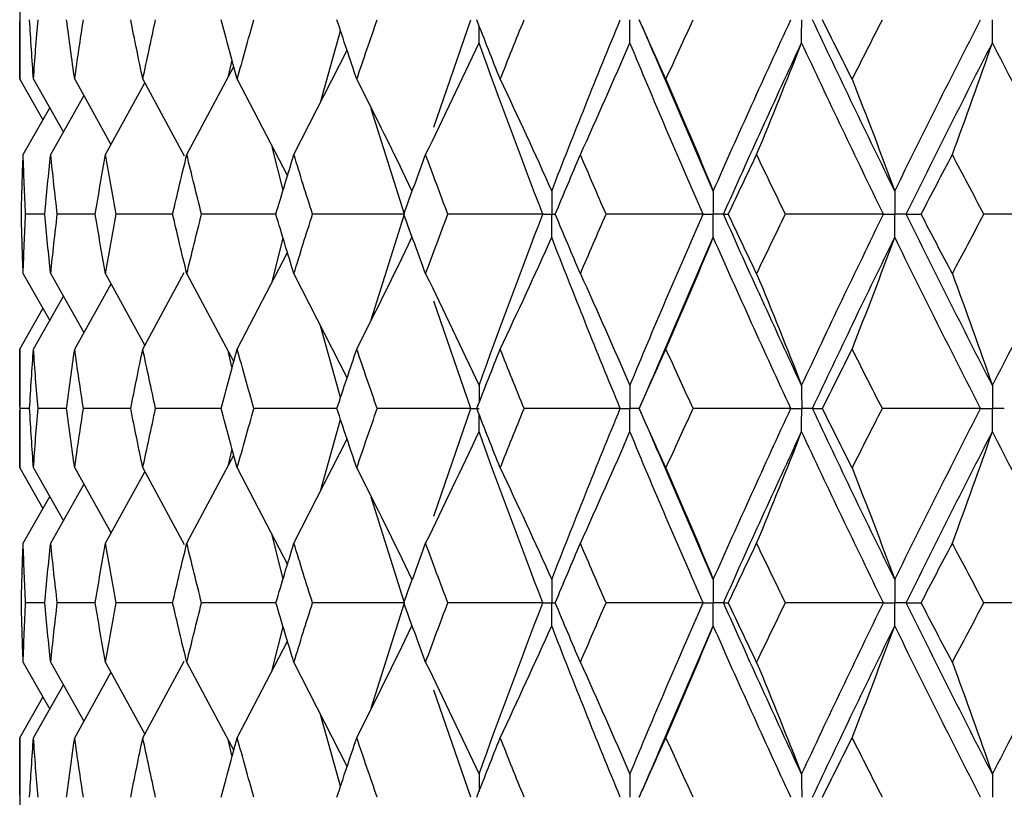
# Paper-space layout '_Front' of a CAD drawing. Header units: millimetres. Extents: x -25 to 25, y -1 to 320.
# Tile 21 of 52: x -20 to -12, y 46 to 52. Entities that reach past the tile are written whole.
import ezdxf

# ---------------------------------------------------------------- set-up
doc = ezdxf.new("R2010")
doc.units = ezdxf.units.MM

psp = doc.layouts.new('_Front')

# ---------------------------------------------------------------- linework, layer by layer
at = {"color": 7, "linetype": 'Continuous', "lineweight": 25}
for p, q in [((-19.75, 52.6924), (-19.75, 51.7583)), ((-16.4986, 51.3838), (-16.2095, 52.2258)), ((-17.3894, 51.577), (-17.2309, 52.1381)), ((-17.5974, 51.1673), (-17.1807, 51.9879)), ((-18.1111, 51.7821), (-18.0834, 51.9092)), ((-14.3057, 50.8811), (-14.7375, 51.8842)), ((-18.4382, 51.1673), (-18.0699, 51.8595)), ((-19.75, 51.7583), (-19.5682, 51.4392)), ((-19.6418, 51.7583), (-19.4072, 51.3443)), ((-19.3184, 51.7583), (-19.0333, 51.2467)), ((-19.077, 51.1673), (-18.7677, 51.7293)), ((-18.7834, 51.7583), (-18.4579, 51.1577)), ((-18.0425, 51.7583), (-17.648, 51.0003)), ((-19.5068, 51.1673), (-19.2467, 51.6295)), ((-19.7229, 51.1673), (-19.5145, 51.5336)), ((-16.7307, 50.6996), (-16.9901, 51.5274)), ((-17.6817, 50.8887), (-17.7672, 51.2293)), ((-19.5539, 50.6996), (-19.7038, 50.6996)), ((-19.1566, 50.6996), (-19.4548, 50.6996)), ((-18.5494, 50.6996), (-18.9926, 50.6996)), ((-17.7389, 50.6996), (-18.3223, 50.6996)), ((-16.9904, 49.8713), (-16.7307, 50.6996)), ((-17.7673, 50.1698), (-17.6817, 50.5107)), ((-14.7397, 49.5107), (-14.3057, 50.5182)), ((-18.0425, 49.6412), (-17.6479, 50.3991)), ((-18.7834, 49.6412), (-18.4578, 50.2418)), ((-19.7229, 50.2322), (-19.5144, 49.866)), ((-19.5068, 50.2322), (-19.2465, 49.7701)), ((-19.077, 50.2322), (-18.7675, 49.6704)), ((-18.4382, 50.2322), (-18.0698, 49.5404)), ((-17.5974, 50.2322), (-17.1806, 49.4121)), ((-19.3184, 49.6412), (-19.0332, 50.1527)), ((-19.6418, 49.6412), (-19.4071, 50.0552)), ((-16.2096, 49.1747), (-16.4989, 50.0169)), ((-19.75, 49.6412), (-19.5681, 49.9604)), ((-17.2308, 49.262), (-17.3894, 49.823)), ((-19.75, 49.6412), (-19.75, 48.7087)), ((-18.0833, 49.4906), (-18.1105, 49.6151)), ((-19.6724, 49.1747), (-19.7475, 49.1748)), ((-19.3817, 49.1747), (-19.6062, 49.1748)), ((-18.8787, 49.1747), (-19.2502, 49.1748)), ((-18.1689, 49.1747), (-18.6832, 49.1748)), ((-17.26, 49.1747), (-17.9115, 49.1748)), ((-16.4997, 48.3308), (-16.2096, 49.1747)), ((-14.8861, 49.1747), (-14.8869, 49.1748)), ((-17.3895, 48.5265), (-17.2308, 49.0875)), ((-17.5974, 48.1176), (-17.1806, 48.9374)), ((-18.1112, 48.7314), (-18.0833, 48.859)), ((-18.4382, 48.1176), (-18.0698, 48.8092)), ((-14.3057, 47.8321), (-14.7414, 48.8428)), ((-19.75, 48.7087), (-19.568, 48.3895)), ((-19.6418, 48.7087), (-19.407, 48.2947)), ((-19.3184, 48.7087), (-19.0332, 48.1972)), ((-18.7834, 48.7087), (-18.4577, 48.1081)), ((-18.0425, 48.7087), (-17.6479, 47.951)), ((-19.077, 48.1176), (-18.7674, 48.6793)), ((-19.5068, 48.1176), (-19.2464, 48.5796)), ((-19.7229, 48.1176), (-19.5143, 48.4838)), ((-16.7307, 47.6507), (-16.9907, 48.4792)), ((-17.6817, 47.8394), (-17.7674, 48.1805)), ((-19.5538, 47.6506), (-19.7038, 47.6506)), ((-19.1564, 47.6507), (-19.4548, 47.6506)), ((-18.549, 47.6507), (-18.9926, 47.6506)), ((-17.7383, 47.6507), (-18.3223, 47.6506)), ((-16.99, 46.8232), (-16.7307, 47.6507)), ((-17.7671, 47.1212), (-17.6817, 47.4617)), ((-14.737, 46.4672), (-14.3057, 47.4693)), ((-18.0425, 46.5921), (-17.6479, 47.3501)), ((-19.7229, 47.1831), (-19.5145, 46.8168)), ((-19.5068, 47.1831), (-19.2467, 46.7208)), ((-19.077, 47.1831), (-18.7677, 46.621)), ((-18.7834, 46.5921), (-18.4579, 47.1927)), ((-18.4382, 47.1831), (-18.0699, 46.4908)), ((-17.5974, 47.1831), (-17.1807, 46.3624)), ((-19.3184, 46.5921), (-19.0333, 47.1036)), ((-19.6418, 46.5921), (-19.4072, 47.0061)), ((-16.2095, 46.1244), (-16.4985, 46.9663)), ((-19.75, 46.5921), (-19.5682, 46.9112)), ((-17.2309, 46.2122), (-17.3894, 46.7734)), ((-19.75, 46.5921), (-19.75, 45.6572)), ((-18.0834, 46.4411), (-18.1112, 46.5683))]:
    psp.add_line(p, q, dxfattribs=at)
for points in [[(-19.75, 51.7583), (-19.75, 51.9141), (-19.7492, 52.0699), (-19.7475, 52.2257)], [(-19.6418, 51.7583), (-19.6528, 51.9141), (-19.663, 52.0699), (-19.6724, 52.2257)], [(-19.6418, 51.7583), (-19.6308, 51.9141), (-19.6189, 52.0699), (-19.6062, 52.2257)], [(-19.3184, 51.7583), (-19.3404, 51.9141), (-19.3615, 52.0699), (-19.3818, 52.2257)], [(-19.3184, 51.7583), (-19.2965, 51.9141), (-19.2737, 52.0699), (-19.2501, 52.2257)], [(-18.7834, 51.7583), (-18.816, 51.9141), (-18.8478, 52.0699), (-18.8788, 52.2257)], [(-18.7834, 51.7583), (-18.7507, 51.9141), (-18.7173, 52.0699), (-18.6831, 52.2257)], [(-18.0425, 51.7583), (-18.0855, 51.9141), (-18.1276, 52.0699), (-18.169, 52.2257)], [(-18.0425, 51.7583), (-17.9996, 51.9141), (-17.9559, 52.0699), (-17.9114, 52.2257)], [(-17.104, 51.7583), (-17.1568, 51.9141), (-17.2088, 52.0699), (-17.2602, 52.2257)], [(-17.104, 51.7583), (-17.0512, 51.9141), (-16.9977, 52.0699), (-16.9434, 52.2257)], [(-15.9781, 51.7583), (-16.0401, 51.9141), (-16.1015, 52.0699), (-16.1622, 52.2257)], [(-15.9781, 51.7583), (-15.916, 51.9141), (-15.8533, 52.0699), (-15.7899, 52.2257)], [(-15.5737, 50.8811), (-15.3997, 51.3294), (-15.2202, 51.7778), (-15.0353, 52.2258)], [(-14.6771, 51.7583), (-14.7478, 51.9141), (-14.8178, 52.0699), (-14.8871, 52.2257)], [(-14.6771, 51.7583), (-14.6065, 51.9141), (-14.5352, 52.0699), (-14.4633, 52.2257)], [(-14.3057, 50.8811), (-14.1076, 51.3294), (-13.9044, 51.7778), (-13.6964, 52.2258)], [(-12.8809, 50.8811), (-13.1009, 51.3294), (-13.3163, 51.7778), (-13.5269, 52.2258)], [(-13.2153, 51.7583), (-13.2938, 51.9141), (-13.3717, 52.0699), (-13.449, 52.2257)], [(-13.2153, 51.7583), (-13.1369, 51.9141), (-13.0578, 52.0699), (-12.9783, 52.2257)], [(-12.8809, 50.8811), (-12.6609, 51.3294), (-12.4363, 51.7778), (-12.2074, 52.2258)], [(-16.5637, 51.1673), (-16.4213, 51.4578), (-16.2816, 51.7502), (-16.1446, 52.0444)], [(-15.6439, 50.6996), (-15.8164, 51.1479), (-15.9834, 51.5964), (-16.1446, 52.0444)], [(-15.3486, 51.1673), (-15.2166, 51.4578), (-15.0871, 51.7502), (-14.9602, 52.0444)], [(-14.3856, 50.6996), (-14.5823, 51.1479), (-14.7739, 51.5964), (-14.9602, 52.0444)], [(-14.2252, 50.6996), (-14.0258, 51.1479), (-13.8212, 51.5964), (-13.6119, 52.0444)], [(-13.9654, 51.1673), (-13.8452, 51.4578), (-13.7274, 51.7502), (-13.6119, 52.0444)], [(-12.9697, 50.6996), (-13.1885, 51.1479), (-13.4026, 51.5964), (-13.6119, 52.0444)], [(-12.7916, 50.6996), (-12.5703, 51.1479), (-12.3445, 51.5964), (-12.1145, 52.0444)], [(-12.4291, 51.1673), (-12.3222, 51.4578), (-12.2173, 51.7502), (-12.1145, 52.0444)], [(-11.4117, 50.6996), (-11.6501, 51.1479), (-11.8845, 51.5964), (-12.1145, 52.0444)], [(-17.104, 51.7583), (-16.9569, 51.4677), (-16.8126, 51.1753), (-16.6711, 50.8811)], [(-15.9781, 51.7583), (-15.8406, 51.4677), (-15.7059, 51.1753), (-15.5737, 50.8811)], [(-14.6771, 51.7583), (-14.5509, 51.4677), (-14.4271, 51.1753), (-14.3057, 50.8811)], [(-13.2153, 51.7583), (-13.1017, 51.4677), (-12.9902, 51.1753), (-12.8809, 50.8811)], [(-19.737, 50.6996), (-19.7331, 50.8555), (-19.7285, 51.0114), (-19.7229, 51.1673)], [(-19.7038, 50.6996), (-19.711, 50.8555), (-19.7174, 51.0114), (-19.7229, 51.1673)], [(-19.5539, 50.6996), (-19.5391, 50.8555), (-19.5234, 51.0114), (-19.5068, 51.1673)], [(-19.4548, 50.6996), (-19.473, 50.8555), (-19.4903, 51.0114), (-19.5068, 51.1673)], [(-19.1566, 50.6996), (-19.1309, 50.8555), (-19.1044, 51.0114), (-19.077, 51.1673)], [(-18.9926, 50.6996), (-19.0215, 50.8555), (-19.0497, 51.0114), (-19.077, 51.1673)], [(-18.5494, 50.6996), (-18.5131, 50.8555), (-18.4761, 51.0114), (-18.4382, 51.1673)], [(-18.3223, 50.6996), (-18.3617, 50.8555), (-18.4004, 51.0114), (-18.4382, 51.1673)], [(-17.739, 50.6996), (-17.6925, 50.8555), (-17.6453, 51.0114), (-17.5974, 51.1673)], [(-17.4513, 50.6996), (-17.5007, 50.8555), (-17.5494, 51.0114), (-17.5974, 51.1673)], [(-16.7342, 50.6996), (-16.6781, 50.8555), (-16.6213, 51.0114), (-16.5637, 51.1673)], [(-16.389, 50.6996), (-16.448, 50.8555), (-16.5062, 51.0114), (-16.5637, 51.1673)], [(-15.5461, 50.6996), (-15.4809, 50.8555), (-15.4151, 51.0114), (-15.3486, 51.1673)], [(-15.1473, 50.6996), (-15.215, 50.8555), (-15.2822, 51.0114), (-15.3486, 51.1673)], [(-14.1876, 50.6996), (-14.1141, 50.8555), (-14.04, 51.0114), (-13.9654, 51.1673)], [(-13.7395, 50.6996), (-13.8154, 50.8555), (-13.8907, 51.0114), (-13.9654, 51.1673)], [(-12.6737, 50.6996), (-12.5927, 50.8555), (-12.5112, 51.0114), (-12.4291, 51.1673)], [(-12.1812, 50.6996), (-12.2644, 50.8555), (-12.347, 51.0114), (-12.4291, 51.1673)], [(-19.7229, 50.2322), (-19.7285, 50.388), (-19.7331, 50.5438), (-19.737, 50.6996)], [(-19.7229, 50.2322), (-19.7174, 50.388), (-19.711, 50.5438), (-19.7038, 50.6996)], [(-19.5068, 50.2322), (-19.5234, 50.388), (-19.5391, 50.5438), (-19.5539, 50.6996)], [(-19.5068, 50.2322), (-19.4903, 50.388), (-19.473, 50.5438), (-19.4548, 50.6996)], [(-19.077, 50.2322), (-19.1044, 50.388), (-19.1309, 50.5438), (-19.1566, 50.6996)], [(-19.077, 50.2322), (-19.0497, 50.388), (-19.0215, 50.5438), (-18.9926, 50.6996)], [(-18.4382, 50.2322), (-18.4761, 50.388), (-18.5131, 50.5438), (-18.5494, 50.6996)], [(-18.4382, 50.2322), (-18.4004, 50.388), (-18.3617, 50.5438), (-18.3223, 50.6996)], [(-17.5974, 50.2322), (-17.6453, 50.388), (-17.6925, 50.5438), (-17.739, 50.6996)], [(-17.5974, 50.2322), (-17.5494, 50.388), (-17.5007, 50.5438), (-17.4513, 50.6996)], [(-16.7307, 50.6996), (-16.9717, 50.6996), (-17.2119, 50.6996), (-17.4513, 50.6996)], [(-16.5637, 50.2322), (-16.6213, 50.388), (-16.6781, 50.5438), (-16.7342, 50.6996)], [(-16.5637, 50.2322), (-16.5062, 50.388), (-16.448, 50.5438), (-16.389, 50.6996)], [(-15.6439, 50.6996), (-15.8928, 50.6996), (-16.1412, 50.6996), (-16.389, 50.6996)], [(-16.1446, 49.3559), (-15.9834, 49.803), (-15.8164, 50.2512), (-15.6439, 50.6996)], [(-15.3486, 50.2322), (-15.4151, 50.388), (-15.4809, 50.5438), (-15.5461, 50.6996)], [(-15.3486, 50.2322), (-15.2822, 50.388), (-15.215, 50.5438), (-15.1473, 50.6996)], [(-14.3856, 50.6996), (-14.6398, 50.6996), (-14.8937, 50.6996), (-15.1473, 50.6996)], [(-14.9602, 49.3559), (-14.774, 49.803), (-14.5824, 50.2512), (-14.3856, 50.6996)], [(-14.2252, 50.6996), (-14.2149, 50.6996), (-14.2023, 50.6996), (-14.1876, 50.6996)], [(-13.6119, 49.3559), (-13.8211, 49.803), (-14.0257, 50.2512), (-14.2252, 50.6996)], [(-13.9654, 50.2322), (-14.04, 50.388), (-14.1141, 50.5438), (-14.1876, 50.6996)], [(-13.9654, 50.2322), (-13.8907, 50.388), (-13.8154, 50.5438), (-13.7395, 50.6996)], [(-12.9697, 50.6996), (-13.2264, 50.6996), (-13.483, 50.6996), (-13.7395, 50.6996)], [(-13.6119, 49.3559), (-13.4027, 49.803), (-13.1885, 50.2512), (-12.9697, 50.6996)], [(-12.7916, 50.6996), (-12.7544, 50.6996), (-12.7152, 50.6996), (-12.6737, 50.6996)], [(-12.1145, 49.3559), (-12.3445, 49.803), (-12.5703, 50.2512), (-12.7916, 50.6996)], [(-12.4291, 50.2322), (-12.5111, 50.388), (-12.5927, 50.5438), (-12.6737, 50.6996)], [(-12.4291, 50.2322), (-12.347, 50.388), (-12.2644, 50.5438), (-12.1812, 50.6996)], [(-11.4117, 50.6996), (-11.6681, 50.6996), (-11.9246, 50.6996), (-12.1812, 50.6996)], [(-12.1145, 49.3559), (-11.8846, 49.803), (-11.6502, 50.2512), (-11.4117, 50.6996)], [(-17.104, 49.6412), (-16.9568, 49.9316), (-16.8126, 50.224), (-16.6711, 50.5182)], [(-15.9781, 49.6412), (-15.8406, 49.9316), (-15.7058, 50.224), (-15.5737, 50.5182)], [(-15.0354, 49.1747), (-15.2201, 49.6217), (-15.3997, 50.0698), (-15.5737, 50.5182)], [(-14.6771, 49.6412), (-14.5508, 49.9316), (-14.427, 50.224), (-14.3057, 50.5182)], [(-13.6965, 49.1747), (-13.9043, 49.6217), (-14.1075, 50.0698), (-14.3057, 50.5182)], [(-13.5269, 49.1747), (-13.3164, 49.6217), (-13.1009, 50.0698), (-12.8809, 50.5182)], [(-13.2153, 49.6412), (-13.1016, 49.9316), (-12.9902, 50.224), (-12.8809, 50.5182)], [(-12.2075, 49.1747), (-12.4362, 49.6217), (-12.6608, 50.0698), (-12.8809, 50.5182)], [(-16.5637, 50.2322), (-16.4213, 49.9419), (-16.2816, 49.6498), (-16.1446, 49.3559)], [(-15.3486, 50.2322), (-15.2166, 49.9419), (-15.0872, 49.6498), (-14.9602, 49.3559)], [(-13.9654, 50.2322), (-13.8453, 49.9419), (-13.7275, 49.6498), (-13.6119, 49.3559)], [(-12.4291, 50.2322), (-12.3222, 49.9419), (-12.2174, 49.6498), (-12.1145, 49.3559)], [(-19.7475, 49.1748), (-19.7492, 49.3302), (-19.75, 49.4857), (-19.75, 49.6412)], [(-19.6724, 49.1748), (-19.663, 49.3302), (-19.6528, 49.4857), (-19.6418, 49.6412)], [(-19.6062, 49.1748), (-19.6189, 49.3302), (-19.6308, 49.4857), (-19.6418, 49.6412)], [(-19.3817, 49.1748), (-19.3614, 49.3302), (-19.3403, 49.4857), (-19.3184, 49.6412)], [(-19.2502, 49.1748), (-19.2737, 49.3302), (-19.2965, 49.4857), (-19.3184, 49.6412)], [(-18.8787, 49.1748), (-18.8477, 49.3302), (-18.816, 49.4857), (-18.7834, 49.6412)], [(-18.6832, 49.1748), (-18.7174, 49.3302), (-18.7508, 49.4857), (-18.7834, 49.6412)], [(-18.1689, 49.1748), (-18.1275, 49.3302), (-18.0854, 49.4857), (-18.0425, 49.6412)], [(-17.9115, 49.1748), (-17.956, 49.3302), (-17.9996, 49.4857), (-18.0425, 49.6412)], [(-17.26, 49.1748), (-17.2087, 49.3302), (-17.1567, 49.4857), (-17.104, 49.6412)], [(-16.9436, 49.1748), (-16.9978, 49.3302), (-17.0513, 49.4857), (-17.104, 49.6412)], [(-16.162, 49.1748), (-16.1014, 49.3302), (-16.0401, 49.4857), (-15.9781, 49.6412)], [(-15.7901, 49.1748), (-15.8534, 49.3302), (-15.9161, 49.4857), (-15.9781, 49.6412)], [(-14.8869, 49.1748), (-14.8176, 49.3302), (-14.7477, 49.4857), (-14.6771, 49.6412)], [(-14.4635, 49.1748), (-14.5353, 49.3302), (-14.6065, 49.4857), (-14.6771, 49.6412)], [(-13.4487, 49.1748), (-13.3715, 49.3302), (-13.2937, 49.4857), (-13.2153, 49.6412)], [(-12.9785, 49.1748), (-13.058, 49.3302), (-13.1369, 49.4857), (-13.2153, 49.6412)], [(-19.75, 48.7087), (-19.75, 48.8642), (-19.7492, 49.0195), (-19.7475, 49.1748)], [(-19.6418, 48.7087), (-19.6528, 48.8642), (-19.663, 49.0195), (-19.6724, 49.1748)], [(-19.6418, 48.7087), (-19.6308, 48.8642), (-19.6189, 49.0195), (-19.6062, 49.1748)], [(-19.3184, 48.7087), (-19.3403, 48.8642), (-19.3614, 49.0195), (-19.3817, 49.1748)], [(-19.3184, 48.7087), (-19.2965, 48.8642), (-19.2737, 49.0195), (-19.2502, 49.1748)], [(-18.7834, 48.7087), (-18.816, 48.8642), (-18.8477, 49.0195), (-18.8787, 49.1748)], [(-18.7834, 48.7087), (-18.7508, 48.8642), (-18.7174, 49.0195), (-18.6832, 49.1748)], [(-18.0425, 48.7087), (-18.0854, 48.8642), (-18.1276, 49.0195), (-18.1689, 49.1748)], [(-18.0425, 48.7087), (-17.9996, 48.8642), (-17.9559, 49.0195), (-17.9115, 49.1748)], [(-17.104, 48.7087), (-17.1567, 48.8642), (-17.2087, 49.0195), (-17.26, 49.1748)], [(-17.104, 48.7087), (-17.0513, 48.8642), (-16.9978, 49.0195), (-16.9436, 49.1748)], [(-16.2096, 49.1747), (-16.4549, 49.1747), (-16.6996, 49.1747), (-16.9436, 49.1748)], [(-15.9781, 48.7087), (-16.0401, 48.8642), (-16.1014, 49.0195), (-16.162, 49.1748)], [(-15.9781, 48.7087), (-15.9161, 48.8642), (-15.8534, 49.0195), (-15.7901, 49.1748)], [(-15.0354, 49.1747), (-15.2874, 49.1747), (-15.539, 49.1747), (-15.7901, 49.1748)], [(-15.5737, 47.8321), (-15.3996, 48.2804), (-15.2202, 48.7276), (-15.0354, 49.1747)], [(-14.6771, 48.7087), (-14.7477, 48.8642), (-14.8176, 49.0195), (-14.8869, 49.1748)], [(-14.6771, 48.7087), (-14.6065, 48.8642), (-14.5353, 49.0195), (-14.4635, 49.1748)], [(-13.6965, 49.1747), (-13.9524, 49.1747), (-14.2081, 49.1747), (-14.4635, 49.1748)], [(-14.3057, 47.8321), (-14.1075, 48.2804), (-13.9044, 48.7276), (-13.6965, 49.1747)], [(-13.5269, 49.1747), (-13.503, 49.1747), (-13.477, 49.1747), (-13.4487, 49.1748)], [(-12.8809, 47.8321), (-13.101, 48.2804), (-13.3163, 48.7276), (-13.5269, 49.1747)], [(-13.2153, 48.7087), (-13.2937, 48.8642), (-13.3715, 49.0195), (-13.4487, 49.1748)], [(-13.2153, 48.7087), (-13.1369, 48.8642), (-13.058, 49.0195), (-12.9785, 49.1748)], [(-12.2075, 49.1747), (-12.4645, 49.1747), (-12.7215, 49.1747), (-12.9785, 49.1748)], [(-12.8809, 47.8321), (-12.6608, 48.2804), (-12.4363, 48.7276), (-12.2075, 49.1747)], [(-16.5637, 48.1176), (-16.4213, 48.4078), (-16.2816, 48.6997), (-16.1446, 48.9935)], [(-15.6439, 47.6507), (-15.8165, 48.099), (-15.9834, 48.5465), (-16.1446, 48.9935)], [(-15.3486, 48.1176), (-15.2167, 48.4078), (-15.0872, 48.6997), (-14.9602, 48.9935)], [(-14.3856, 47.6507), (-14.5824, 48.099), (-14.774, 48.5465), (-14.9602, 48.9935)], [(-14.2252, 47.6507), (-14.0256, 48.099), (-13.8212, 48.5465), (-13.6119, 48.9935)], [(-13.9654, 48.1176), (-13.8453, 48.4078), (-13.7274, 48.6997), (-13.6119, 48.9935)], [(-12.9697, 47.6507), (-13.1886, 48.099), (-13.4027, 48.5465), (-13.6119, 48.9935)], [(-12.7916, 47.6507), (-12.5702, 48.099), (-12.3445, 48.5465), (-12.1145, 48.9935)], [(-12.4291, 48.1176), (-12.3222, 48.4078), (-12.2173, 48.6997), (-12.1145, 48.9935)], [(-11.4117, 47.6507), (-11.6502, 48.099), (-11.8846, 48.5465), (-12.1145, 48.9935)], [(-17.104, 48.7087), (-16.9568, 48.4184), (-16.8126, 48.1262), (-16.6711, 47.8321)], [(-15.9781, 48.7087), (-15.8406, 48.4184), (-15.7058, 48.1262), (-15.5737, 47.8321)], [(-14.6771, 48.7087), (-14.5508, 48.4184), (-14.427, 48.1262), (-14.3057, 47.8321)], [(-13.2153, 48.7087), (-13.1016, 48.4184), (-12.9901, 48.1262), (-12.8809, 47.8321)], [(-19.737, 47.6506), (-19.7331, 47.8064), (-19.7285, 47.9621), (-19.7229, 48.1176)], [(-19.7038, 47.6506), (-19.711, 47.8064), (-19.7174, 47.9621), (-19.7229, 48.1176)], [(-19.5539, 47.6506), (-19.539, 47.8064), (-19.5234, 47.9621), (-19.5068, 48.1176)], [(-19.4548, 47.6506), (-19.473, 47.8064), (-19.4903, 47.9621), (-19.5068, 48.1176)], [(-19.1566, 47.6506), (-19.1309, 47.8064), (-19.1044, 47.9621), (-19.077, 48.1176)], [(-18.9926, 47.6506), (-19.0216, 47.8064), (-19.0497, 47.9621), (-19.077, 48.1176)], [(-18.5494, 47.6506), (-18.5131, 47.8064), (-18.476, 47.9621), (-18.4382, 48.1176)], [(-18.3223, 47.6506), (-18.3617, 47.8064), (-18.4004, 47.9621), (-18.4382, 48.1176)], [(-17.7389, 47.6506), (-17.6925, 47.8064), (-17.6453, 47.9621), (-17.5974, 48.1176)], [(-17.4513, 47.6506), (-17.5008, 47.8064), (-17.5495, 47.9621), (-17.5974, 48.1176)], [(-16.7341, 47.6506), (-16.678, 47.8064), (-16.6212, 47.9621), (-16.5637, 48.1176)], [(-16.3891, 47.6506), (-16.448, 47.8064), (-16.5062, 47.9621), (-16.5637, 48.1176)], [(-15.546, 47.6506), (-15.4809, 47.8064), (-15.4151, 47.9621), (-15.3486, 48.1176)], [(-15.1473, 47.6506), (-15.2151, 47.8064), (-15.2822, 47.9621), (-15.3486, 48.1176)], [(-14.1875, 47.6506), (-14.1141, 47.8064), (-14.04, 47.9621), (-13.9654, 48.1176)], [(-13.7396, 47.6506), (-13.8154, 47.8064), (-13.8907, 47.9621), (-13.9654, 48.1176)], [(-12.6737, 47.6506), (-12.5927, 47.8064), (-12.5111, 47.9621), (-12.4291, 48.1176)], [(-12.1813, 47.6506), (-12.2644, 47.8064), (-12.347, 47.9621), (-12.4291, 48.1176)], [(-19.7229, 47.1831), (-19.7285, 47.3389), (-19.7331, 47.4948), (-19.737, 47.6506)], [(-19.7229, 47.1831), (-19.7174, 47.3389), (-19.711, 47.4948), (-19.7038, 47.6506)], [(-19.5068, 47.1831), (-19.5234, 47.3389), (-19.539, 47.4948), (-19.5539, 47.6506)], [(-19.5068, 47.1831), (-19.4903, 47.3389), (-19.473, 47.4948), (-19.4548, 47.6506)], [(-19.077, 47.1831), (-19.1044, 47.3389), (-19.1309, 47.4948), (-19.1566, 47.6506)], [(-19.077, 47.1831), (-19.0497, 47.3389), (-19.0216, 47.4948), (-18.9926, 47.6506)], [(-18.4382, 47.1831), (-18.4761, 47.3389), (-18.5131, 47.4948), (-18.5494, 47.6506)], [(-18.4382, 47.1831), (-18.4004, 47.3389), (-18.3617, 47.4948), (-18.3223, 47.6506)], [(-17.5974, 47.1831), (-17.6453, 47.3389), (-17.6925, 47.4948), (-17.7389, 47.6506)], [(-17.5974, 47.1831), (-17.5494, 47.3389), (-17.5007, 47.4948), (-17.4513, 47.6506)], [(-16.7307, 47.6507), (-16.9717, 47.6507), (-17.2119, 47.6507), (-17.4513, 47.6506)], [(-16.5637, 47.1831), (-16.6213, 47.3389), (-16.6781, 47.4948), (-16.7341, 47.6506)], [(-16.5637, 47.1831), (-16.5062, 47.3389), (-16.448, 47.4948), (-16.3891, 47.6506)], [(-15.6439, 47.6507), (-15.8928, 47.6507), (-16.1413, 47.6507), (-16.3891, 47.6506)], [(-16.1446, 46.3059), (-15.9833, 46.7541), (-15.8163, 47.2026), (-15.6439, 47.6507)], [(-15.3486, 47.1831), (-15.4151, 47.3389), (-15.4809, 47.4948), (-15.546, 47.6506)], [(-15.3486, 47.1831), (-15.2822, 47.3389), (-15.2151, 47.4948), (-15.1473, 47.6506)], [(-14.3856, 47.6507), (-14.6398, 47.6507), (-14.8937, 47.6507), (-15.1473, 47.6506)], [(-14.9602, 46.3059), (-14.7739, 46.7541), (-14.5823, 47.2026), (-14.3856, 47.6507)], [(-13.6119, 46.3059), (-13.8213, 46.7541), (-14.0258, 47.2026), (-14.2252, 47.6507)], [(-14.2252, 47.6507), (-14.2148, 47.6507), (-14.2023, 47.6507), (-14.1875, 47.6506)], [(-13.9654, 47.1831), (-14.04, 47.3389), (-14.1141, 47.4948), (-14.1875, 47.6506)], [(-13.9654, 47.1831), (-13.8907, 47.3389), (-13.8154, 47.4948), (-13.7396, 47.6506)], [(-12.9697, 47.6507), (-13.2264, 47.6507), (-13.4831, 47.6507), (-13.7396, 47.6506)], [(-13.6119, 46.3059), (-13.4026, 46.7541), (-13.1884, 47.2026), (-12.9697, 47.6507)], [(-12.1145, 46.3059), (-12.3446, 46.7541), (-12.5704, 47.2026), (-12.7916, 47.6507)], [(-12.7916, 47.6507), (-12.7544, 47.6507), (-12.7151, 47.6507), (-12.6737, 47.6506)], [(-12.4291, 47.1831), (-12.5111, 47.3389), (-12.5927, 47.4948), (-12.6737, 47.6506)], [(-12.4291, 47.1831), (-12.347, 47.3389), (-12.2644, 47.4948), (-12.1813, 47.6506)], [(-11.4117, 47.6507), (-11.6681, 47.6507), (-11.9247, 47.6507), (-12.1813, 47.6506)], [(-12.1145, 46.3059), (-11.8845, 46.7541), (-11.6501, 47.2026), (-11.4117, 47.6507)], [(-17.104, 46.5921), (-16.9569, 46.8826), (-16.8126, 47.175), (-16.6711, 47.4693)], [(-15.9781, 46.5921), (-15.8407, 46.8826), (-15.7059, 47.175), (-15.5737, 47.4693)], [(-15.0353, 46.1244), (-15.2202, 46.5726), (-15.3997, 47.0211), (-15.5737, 47.4693)], [(-14.6771, 46.5921), (-14.5509, 46.8826), (-14.4271, 47.175), (-14.3057, 47.4693)], [(-13.6964, 46.1244), (-13.9044, 46.5726), (-14.1076, 47.0211), (-14.3057, 47.4693)], [(-13.5269, 46.1244), (-13.3163, 46.5726), (-13.1009, 47.0211), (-12.8809, 47.4693)], [(-13.2153, 46.5921), (-13.1017, 46.8826), (-12.9902, 47.175), (-12.8809, 47.4693)], [(-12.2074, 46.1244), (-12.4363, 46.5726), (-12.6609, 47.0211), (-12.8809, 47.4693)], [(-16.5637, 47.1831), (-16.4213, 46.8925), (-16.2815, 46.6002), (-16.1446, 46.3059)], [(-15.3486, 47.1831), (-15.2166, 46.8925), (-15.0871, 46.6002), (-14.9602, 46.3059)], [(-13.9654, 47.1831), (-13.8452, 46.8925), (-13.7274, 46.6002), (-13.6119, 46.3059)], [(-12.4291, 47.1831), (-12.3222, 46.8925), (-12.2173, 46.6002), (-12.1145, 46.3059)], [(-19.7475, 46.1245), (-19.7492, 46.2804), (-19.75, 46.4362), (-19.75, 46.5921)], [(-19.6724, 46.1245), (-19.663, 46.2804), (-19.6528, 46.4362), (-19.6418, 46.5921)], [(-19.6062, 46.1245), (-19.6189, 46.2804), (-19.6308, 46.4362), (-19.6418, 46.5921)], [(-19.3818, 46.1245), (-19.3615, 46.2804), (-19.3404, 46.4362), (-19.3184, 46.5921)], [(-19.2501, 46.1245), (-19.2737, 46.2804), (-19.2965, 46.4362), (-19.3184, 46.5921)], [(-18.8788, 46.1245), (-18.8478, 46.2804), (-18.816, 46.4362), (-18.7834, 46.5921)], [(-18.6831, 46.1245), (-18.7173, 46.2804), (-18.7507, 46.4362), (-18.7834, 46.5921)], [(-18.1691, 46.1245), (-18.1277, 46.2804), (-18.0855, 46.4362), (-18.0425, 46.5921)], [(-17.9113, 46.1245), (-17.9558, 46.2804), (-17.9996, 46.4362), (-18.0425, 46.5921)], [(-17.2602, 46.1245), (-17.2089, 46.2804), (-17.1568, 46.4362), (-17.104, 46.5921)], [(-16.9434, 46.1245), (-16.9977, 46.2804), (-17.0512, 46.4362), (-17.104, 46.5921)], [(-16.1622, 46.1245), (-16.1016, 46.2804), (-16.0402, 46.4362), (-15.9781, 46.5921)], [(-15.7898, 46.1245), (-15.8533, 46.2804), (-15.916, 46.4362), (-15.9781, 46.5921)], [(-14.8872, 46.1245), (-14.8178, 46.2804), (-14.7478, 46.4362), (-14.6771, 46.5921)], [(-14.4632, 46.1245), (-14.5351, 46.2804), (-14.6064, 46.4362), (-14.6771, 46.5921)], [(-13.4491, 46.1245), (-13.3717, 46.2804), (-13.2938, 46.4362), (-13.2153, 46.5921)], [(-12.9782, 46.1245), (-13.0578, 46.2804), (-13.1368, 46.4362), (-13.2153, 46.5921)]]:
    psp.add_open_spline(points, degree=3, dxfattribs=at)
at = {"color": 8, "linetype": 'Continuous', "lineweight": 25}
for points in [[(-16.1446, 52.0444), (-16.1445, 52.0898), (-16.1444, 52.1352), (-16.1444, 52.1806)], [(-16.1446, 49.3559), (-16.1445, 49.3103), (-16.1444, 49.2648), (-16.1444, 49.2193)], [(-16.1446, 48.9935), (-16.1445, 49.0391), (-16.1444, 49.0847), (-16.1444, 49.1302)], [(-16.1446, 46.3059), (-16.1445, 46.2605), (-16.1444, 46.2151), (-16.1444, 46.1697)]]:
    psp.add_open_spline(points, degree=3, dxfattribs=at)
at = {"color": 7, "linetype": 'Continuous', "lineweight": 25}
for points, knots in [([(-14.9602, 52.0444), (-14.9601, 52.0933), (-14.9601, 52.1422), (-14.9601, 52.1911), (-14.9601, 52.2026), (-14.9601, 52.2142), (-14.9601, 52.2258)], [0, 0, 0, 0, 0.0001467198, 0.0001467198, 0.0001467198, 0.0001813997, 0.0001813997, 0.0001813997, 0.0001813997]), ([(-14.8877, 52.2251), (-14.8728, 52.1912), (-14.8216, 52.0747), (-14.7718, 51.958), (-14.7366, 51.8752)], [0, 0, 0, 0, 0.290602, 1, 1, 1, 1]), ([(-13.6119, 52.0444), (-13.6119, 52.0933), (-13.6118, 52.1422), (-13.6118, 52.1911), (-13.6118, 52.2026), (-13.6118, 52.2142), (-13.6118, 52.2258)], [0, 0, 0, 0, 0.0001467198, 0.0001467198, 0.0001467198, 0.0001813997, 0.0001813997, 0.0001813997, 0.0001813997]), ([(-12.1145, 52.0444), (-12.1145, 52.0933), (-12.1144, 52.1422), (-12.1144, 52.1911), (-12.1144, 52.2026), (-12.1144, 52.2142), (-12.1144, 52.2258)], [0, 0, 0, 0, 0.0001467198, 0.0001467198, 0.0001467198, 0.0001813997, 0.0001813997, 0.0001813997, 0.0001813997]), ([(-15.5737, 50.8811), (-15.5736, 50.8321), (-15.5736, 50.7832), (-15.5736, 50.7343), (-15.5736, 50.7227), (-15.5736, 50.7112), (-15.5736, 50.6996)], [0, 0, 0, 0, 0.0001467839, 0.0001467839, 0.0001467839, 0.0001814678, 0.0001814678, 0.0001814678, 0.0001814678]), ([(-14.3057, 50.8811), (-14.3056, 50.8321), (-14.3056, 50.7832), (-14.3055, 50.7343), (-14.3055, 50.7227), (-14.3055, 50.7112), (-14.3055, 50.6996)], [0, 0, 0, 0, 0.0001467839, 0.0001467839, 0.0001467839, 0.0001814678, 0.0001814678, 0.0001814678, 0.0001814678]), ([(-12.8809, 50.8811), (-12.8808, 50.8321), (-12.8808, 50.7832), (-12.8808, 50.7343), (-12.8808, 50.7227), (-12.8808, 50.7112), (-12.8808, 50.6996)], [0, 0, 0, 0, 0.0001467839, 0.0001467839, 0.0001467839, 0.0001814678, 0.0001814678, 0.0001814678, 0.0001814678]), ([(-15.6439, 50.6996), (-15.6273, 50.6996), (-15.6106, 50.6996), (-15.594, 50.6996), (-15.5872, 50.6996), (-15.5804, 50.6996), (-15.5736, 50.6996)], [0, 0, 0, 0, 0.0000851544, 0.0000851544, 0.0000851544, 0.0001198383, 0.0001198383, 0.0001198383, 0.0001198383]), ([(-15.5737, 50.5182), (-15.5736, 50.5671), (-15.5736, 50.616), (-15.5736, 50.6649), (-15.5736, 50.6765), (-15.5736, 50.688), (-15.5736, 50.6996)], [0, 0, 0, 0, 0.0001467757, 0.0001467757, 0.0001467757, 0.0001814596, 0.0001814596, 0.0001814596, 0.0001814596]), ([(-14.3856, 50.6996), (-14.3667, 50.6996), (-14.3477, 50.6996), (-14.3287, 50.6996), (-14.321, 50.6996), (-14.3133, 50.6996), (-14.3055, 50.6996)], [0, 0, 0, 0, 0.0000851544, 0.0000851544, 0.0000851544, 0.0001198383, 0.0001198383, 0.0001198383, 0.0001198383]), ([(-14.3057, 50.5182), (-14.3056, 50.5671), (-14.3056, 50.616), (-14.3055, 50.6649), (-14.3055, 50.6765), (-14.3055, 50.688), (-14.3055, 50.6996)], [0, 0, 0, 0, 0.0001467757, 0.0001467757, 0.0001467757, 0.0001814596, 0.0001814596, 0.0001814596, 0.0001814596]), ([(-14.2252, 50.6996), (-14.2443, 50.6996), (-14.2633, 50.6996), (-14.2823, 50.6996), (-14.2901, 50.6996), (-14.2978, 50.6996), (-14.3055, 50.6996)], [0, 0, 0, 0, 0.0000851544, 0.0000851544, 0.0000851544, 0.0001198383, 0.0001198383, 0.0001198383, 0.0001198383]), ([(-12.9697, 50.6996), (-12.9487, 50.6996), (-12.9276, 50.6996), (-12.9065, 50.6996), (-12.8979, 50.6996), (-12.8894, 50.6996), (-12.8808, 50.6996)], [0, 0, 0, 0, 0.0000851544, 0.0000851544, 0.0000851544, 0.0001198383, 0.0001198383, 0.0001198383, 0.0001198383]), ([(-12.8809, 50.5182), (-12.8808, 50.5671), (-12.8808, 50.616), (-12.8808, 50.6649), (-12.8808, 50.6765), (-12.8808, 50.688), (-12.8808, 50.6996)], [0, 0, 0, 0, 0.0001467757, 0.0001467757, 0.0001467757, 0.0001814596, 0.0001814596, 0.0001814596, 0.0001814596]), ([(-12.7916, 50.6996), (-12.8127, 50.6996), (-12.8339, 50.6996), (-12.855, 50.6996), (-12.8636, 50.6996), (-12.8722, 50.6996), (-12.8808, 50.6996)], [0, 0, 0, 0, 0.0000851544, 0.0000851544, 0.0000851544, 0.0001198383, 0.0001198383, 0.0001198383, 0.0001198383]), ([(-14.7387, 49.5196), (-14.7741, 49.4366), (-14.8231, 49.3218), (-14.8735, 49.2072), (-14.8875, 49.1753)], [0, 0, 0, 0, 0.722534, 1, 1, 1, 1]), ([(-14.9602, 49.3559), (-14.9601, 49.307), (-14.9601, 49.2582), (-14.9601, 49.2093), (-14.9601, 49.1978), (-14.9601, 49.1862), (-14.9601, 49.1747)], [0, 0, 0, 0, 0.0001465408, 0.0001465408, 0.0001465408, 0.0001812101, 0.0001812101, 0.0001812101, 0.0001812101]), ([(-13.6119, 49.3559), (-13.6119, 49.307), (-13.6118, 49.2582), (-13.6118, 49.2093), (-13.6118, 49.1978), (-13.6118, 49.1862), (-13.6118, 49.1747)], [0, 0, 0, 0, 0.0001465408, 0.0001465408, 0.0001465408, 0.0001812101, 0.0001812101, 0.0001812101, 0.0001812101]), ([(-12.1145, 49.3559), (-12.1145, 49.307), (-12.1144, 49.2582), (-12.1144, 49.2093), (-12.1144, 49.1978), (-12.1144, 49.1862), (-12.1144, 49.1747)], [0, 0, 0, 0, 0.0001465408, 0.0001465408, 0.0001465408, 0.0001812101, 0.0001812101, 0.0001812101, 0.0001812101]), ([(-16.2096, 49.1747), (-16.1942, 49.1747), (-16.1787, 49.1747), (-16.1633, 49.1747), (-16.157, 49.1747), (-16.1507, 49.1747), (-16.1444, 49.1747)], [0, 0, 0, 0, 0.0000852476, 0.0000852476, 0.0000852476, 0.0001199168, 0.0001199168, 0.0001199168, 0.0001199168]), ([(-15.0354, 49.1747), (-15.0176, 49.1747), (-14.9997, 49.1747), (-14.9819, 49.1747), (-14.9746, 49.1747), (-14.9673, 49.1747), (-14.9601, 49.1747)], [0, 0, 0, 0, 0.0000852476, 0.0000852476, 0.0000852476, 0.0001199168, 0.0001199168, 0.0001199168, 0.0001199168]), ([(-14.9602, 48.9935), (-14.9601, 49.0423), (-14.9601, 49.0911), (-14.9601, 49.14), (-14.9601, 49.1515), (-14.9601, 49.1631), (-14.9601, 49.1747)], [0, 0, 0, 0, 0.000146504, 0.000146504, 0.000146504, 0.0001811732, 0.0001811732, 0.0001811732, 0.0001811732]), ([(-14.8875, 49.1741), (-14.8741, 49.1436), (-14.8242, 49.0303), (-14.7758, 48.9169), (-14.7404, 48.834)], [0, 0, 0, 0, 0.269367, 1, 1, 1, 1]), ([(-13.6965, 49.1747), (-13.6764, 49.1747), (-13.6564, 49.1747), (-13.6363, 49.1747), (-13.6281, 49.1747), (-13.62, 49.1747), (-13.6118, 49.1747)], [0, 0, 0, 0, 0.0000852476, 0.0000852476, 0.0000852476, 0.0001199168, 0.0001199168, 0.0001199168, 0.0001199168]), ([(-13.6119, 48.9935), (-13.6119, 49.0423), (-13.6118, 49.0911), (-13.6118, 49.14), (-13.6118, 49.1515), (-13.6118, 49.1631), (-13.6118, 49.1747)], [0, 0, 0, 0, 0.000146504, 0.000146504, 0.000146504, 0.0001811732, 0.0001811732, 0.0001811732, 0.0001811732]), ([(-13.5269, 49.1747), (-13.547, 49.1747), (-13.5672, 49.1747), (-13.5873, 49.1747), (-13.5955, 49.1747), (-13.6036, 49.1747), (-13.6118, 49.1747)], [0, 0, 0, 0, 0.0000852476, 0.0000852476, 0.0000852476, 0.0001199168, 0.0001199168, 0.0001199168, 0.0001199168]), ([(-12.2075, 49.1747), (-12.1855, 49.1747), (-12.1634, 49.1747), (-12.1414, 49.1747), (-12.1324, 49.1747), (-12.1234, 49.1747), (-12.1144, 49.1747)], [0, 0, 0, 0, 0.0000852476, 0.0000852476, 0.0000852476, 0.0001199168, 0.0001199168, 0.0001199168, 0.0001199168]), ([(-12.1145, 48.9935), (-12.1145, 49.0423), (-12.1144, 49.0911), (-12.1144, 49.14), (-12.1144, 49.1515), (-12.1144, 49.1631), (-12.1144, 49.1747)], [0, 0, 0, 0, 0.000146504, 0.000146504, 0.000146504, 0.0001811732, 0.0001811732, 0.0001811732, 0.0001811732]), ([(-12.0211, 49.1747), (-12.0432, 49.1747), (-12.0654, 49.1747), (-12.0875, 49.1747), (-12.0965, 49.1747), (-12.1054, 49.1747), (-12.1144, 49.1747)], [0, 0, 0, 0, 0.0000852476, 0.0000852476, 0.0000852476, 0.0001199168, 0.0001199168, 0.0001199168, 0.0001199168]), ([(-15.5737, 47.8321), (-15.5736, 47.7832), (-15.5736, 47.7343), (-15.5736, 47.6854), (-15.5736, 47.6738), (-15.5736, 47.6622), (-15.5736, 47.6507)], [0, 0, 0, 0, 0.0001467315, 0.0001467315, 0.0001467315, 0.0001814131, 0.0001814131, 0.0001814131, 0.0001814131]), ([(-14.3057, 47.8321), (-14.3056, 47.7832), (-14.3056, 47.7343), (-14.3055, 47.6854), (-14.3055, 47.6738), (-14.3055, 47.6622), (-14.3055, 47.6507)], [0, 0, 0, 0, 0.0001467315, 0.0001467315, 0.0001467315, 0.0001814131, 0.0001814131, 0.0001814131, 0.0001814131]), ([(-12.8809, 47.8321), (-12.8808, 47.7832), (-12.8808, 47.7343), (-12.8808, 47.6854), (-12.8808, 47.6738), (-12.8808, 47.6622), (-12.8808, 47.6507)], [0, 0, 0, 0, 0.0001467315, 0.0001467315, 0.0001467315, 0.0001814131, 0.0001814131, 0.0001814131, 0.0001814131]), ([(-15.6439, 47.6507), (-15.6273, 47.6507), (-15.6106, 47.6507), (-15.5939, 47.6507), (-15.5872, 47.6507), (-15.5804, 47.6507), (-15.5736, 47.6507)], [0, 0, 0, 0, 0.0000851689, 0.0000851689, 0.0000851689, 0.0001198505, 0.0001198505, 0.0001198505, 0.0001198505]), ([(-15.5737, 47.4693), (-15.5736, 47.5182), (-15.5736, 47.5671), (-15.5736, 47.616), (-15.5736, 47.6276), (-15.5736, 47.6391), (-15.5736, 47.6507)], [0, 0, 0, 0, 0.0001467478, 0.0001467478, 0.0001467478, 0.0001814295, 0.0001814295, 0.0001814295, 0.0001814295]), ([(-14.3856, 47.6507), (-14.3667, 47.6507), (-14.3477, 47.6507), (-14.3287, 47.6507), (-14.321, 47.6507), (-14.3133, 47.6507), (-14.3055, 47.6507)], [0, 0, 0, 0, 0.0000851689, 0.0000851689, 0.0000851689, 0.0001198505, 0.0001198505, 0.0001198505, 0.0001198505]), ([(-14.3057, 47.4693), (-14.3056, 47.5182), (-14.3056, 47.5671), (-14.3055, 47.616), (-14.3055, 47.6276), (-14.3055, 47.6391), (-14.3055, 47.6507)], [0, 0, 0, 0, 0.0001467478, 0.0001467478, 0.0001467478, 0.0001814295, 0.0001814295, 0.0001814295, 0.0001814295]), ([(-14.2252, 47.6507), (-14.2443, 47.6507), (-14.2633, 47.6507), (-14.2823, 47.6507), (-14.2901, 47.6507), (-14.2978, 47.6507), (-14.3055, 47.6507)], [0, 0, 0, 0, 0.0000851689, 0.0000851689, 0.0000851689, 0.0001198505, 0.0001198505, 0.0001198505, 0.0001198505]), ([(-12.9697, 47.6507), (-12.9487, 47.6507), (-12.9276, 47.6507), (-12.9065, 47.6507), (-12.8979, 47.6507), (-12.8894, 47.6507), (-12.8808, 47.6507)], [0, 0, 0, 0, 0.0000851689, 0.0000851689, 0.0000851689, 0.0001198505, 0.0001198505, 0.0001198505, 0.0001198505]), ([(-12.8809, 47.4693), (-12.8808, 47.5182), (-12.8808, 47.5671), (-12.8808, 47.616), (-12.8808, 47.6276), (-12.8808, 47.6391), (-12.8808, 47.6507)], [0, 0, 0, 0, 0.0001467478, 0.0001467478, 0.0001467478, 0.0001814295, 0.0001814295, 0.0001814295, 0.0001814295]), ([(-12.7916, 47.6507), (-12.8127, 47.6507), (-12.8339, 47.6507), (-12.855, 47.6507), (-12.8636, 47.6507), (-12.8722, 47.6507), (-12.8808, 47.6507)], [0, 0, 0, 0, 0.0000851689, 0.0000851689, 0.0000851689, 0.0001198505, 0.0001198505, 0.0001198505, 0.0001198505]), ([(-14.7361, 46.4762), (-14.7714, 46.3935), (-14.8212, 46.2764), (-14.8727, 46.1594), (-14.8878, 46.1251)], [0, 0, 0, 0, 0.706229, 1, 1, 1, 1]), ([(-14.9602, 46.3059), (-14.9601, 46.257), (-14.9601, 46.2081), (-14.9601, 46.1591), (-14.9601, 46.1476), (-14.9601, 46.136), (-14.9601, 46.1244)], [0, 0, 0, 0, 0.0001467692, 0.0001467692, 0.0001467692, 0.0001814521, 0.0001814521, 0.0001814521, 0.0001814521]), ([(-13.6119, 46.3059), (-13.6119, 46.257), (-13.6118, 46.2081), (-13.6118, 46.1591), (-13.6118, 46.1476), (-13.6118, 46.136), (-13.6118, 46.1244)], [0, 0, 0, 0, 0.0001467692, 0.0001467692, 0.0001467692, 0.0001814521, 0.0001814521, 0.0001814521, 0.0001814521]), ([(-12.1145, 46.3059), (-12.1145, 46.257), (-12.1144, 46.2081), (-12.1144, 46.1591), (-12.1144, 46.1476), (-12.1144, 46.136), (-12.1144, 46.1244)], [0, 0, 0, 0, 0.0001467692, 0.0001467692, 0.0001467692, 0.0001814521, 0.0001814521, 0.0001814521, 0.0001814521])]:
    psp.add_open_spline(points, degree=3, knots=knots, dxfattribs=at)
at = {"color": 8, "linetype": 'Continuous', "lineweight": 25}
for points, knots in [([(-15.5736, 50.6996), (-15.5668, 50.6996), (-15.5576, 50.6996), (-15.5484, 50.6996), (-15.546, 50.6996)], [0, 0, 0, 0, 0.741192, 1, 1, 1, 1]), ([(-14.8875, 49.1747), (-14.9044, 49.1747), (-14.9213, 49.1747), (-14.9382, 49.1747), (-14.9455, 49.1747), (-14.9528, 49.1747), (-14.9601, 49.1747)], [0.000004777, 0.000004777, 0.000004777, 0.000004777, 0.0000852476, 0.0000852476, 0.0000852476, 0.0001199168, 0.0001199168, 0.0001199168, 0.0001199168]), ([(-15.5736, 47.6507), (-15.5668, 47.6507), (-15.5576, 47.6507), (-15.5484, 47.6507), (-15.546, 47.6507)], [0, 0, 0, 0, 0.739601, 1, 1, 1, 1])]:
    psp.add_open_spline(points, degree=3, knots=knots, dxfattribs=at)

doc.saveas('drawing.dxf')
